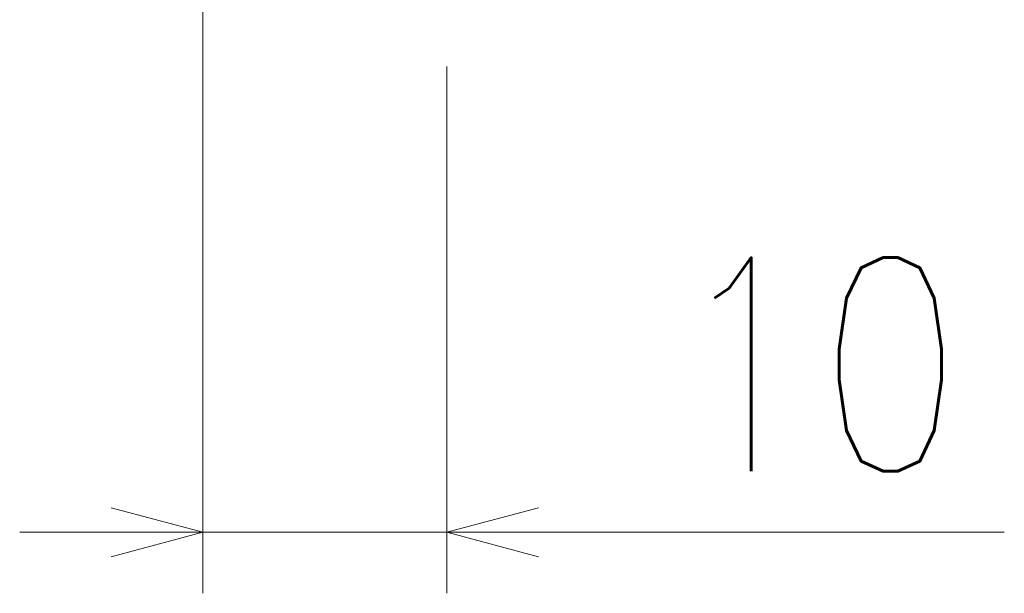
# Model space of a CAD drawing. Header units: millimetres. Extents: x 0 to 1071, y 0 to 742.
# Tile 114 of 130: x 759 to 800, y 403 to 427. Entities that reach past the tile are written whole.
import ezdxf

# ---------------------------------------------------------------- set-up
doc = ezdxf.new("R2010")
doc.units = ezdxf.units.MM
doc.header["$LTSCALE"] = 0.454724
doc.layers.add('NoLayerName_001', color=7, linetype='Continuous')
doc.styles.get("Standard").update_dxf_attribs({"font": 'txt', "bigfont": 'extfont2'})
doc.dimstyles.get("Standard").update_dxf_attribs({"dimtxt": 2.5, "dimasz": 2.5, "dimexe": 1, "dimexo": 1, "dimtad": 1, "dimdec": 3, "dimzin": 0, "dimdsep": 46, "dimtxsty": 'Standard', "dimcen": 2.5, "dimadec": 3, "dimazin": 0, "dimtfac": 0.75, "dimtdec": 3, "dimtmove": 0, "dimatfit": 3, "dimfxl": 1, "dimarcsym": 0})

# ---------------------------------------------------------------- blocks, each defined once
blk = doc.blocks.new('_OPEN30')
at = {"color": 0, "linetype": 'ByBlock', "lineweight": -2}
for p, q in [((-1, 0.267949), (0, 0)), ((0, 0), (-1, -0.267949)), ((0, 0), (-1, 0))]:
    blk.add_line(p, q, dxfattribs=at)
blk = doc.blocks.new('*D112')
at = {"layer": 'Defpoints', "color": 0}
for p in [(766.703, 444.589), (776.703, 427.089), (766.703, 405.506)]:
    blk.add_point(p, dxfattribs=at)
at = {"layer": 'NoLayerName_001', "color": 0, "linetype": 'Continuous', "lineweight": 13}
for p, q in [((766.703, 442.089), (766.703, 403.006)), ((776.703, 424.589), (776.703, 403.006)), ((762.953, 405.506), (759.203, 405.506)), ((776.703, 405.506), (766.703, 405.506)), ((776.703, 405.506), (799.537, 405.506)), ((780.453, 405.506), (784.203, 405.506))]:
    blk.add_line(p, q, dxfattribs=at)
at = {"layer": 'NoLayerName_001', "color": 0, "lineweight": 13, "xscale": 3.75, "yscale": 3.75, "zscale": 3.75}
blk.add_blockref('_OPEN30', (766.703, 405.506), dxfattribs=at)
at = {"layer": 'NoLayerName_001', "color": 0, "lineweight": 13, "xscale": 3.75, "yscale": 3.75, "zscale": 3.75, "rotation": 180}
blk.add_blockref('_OPEN30', (776.703, 405.506), dxfattribs=at)
at = {"layer": 'NoLayerName_001', "color": 0, "lineweight": 13, "insert": (791.87, 412.381), "char_height": 8.75, "attachment_point": 5}
blk.add_mtext('\\W0.8000;10', dxfattribs=at)

msp = doc.modelspace()

# ---------------------------------------------------------------- dimensions: what is measured, and where the dimension line sits
at = {"layer": 'NoLayerName_001', "color": 3, "linetype": 'Continuous', "lineweight": 13}
dim = msp.add_linear_dim(base=(766.703257, 405.505946), p1=(776.703257, 427.089454), p2=(766.703257, 444.589453), angle=180, text='\\W0.8000;<>', dimstyle='Standard', override={"dimtxt": 8.75, "dimasz": 3.75, "dimexe": 2.5, "dimexo": 2.5, "dimgap": 2.5, "dimzin": 8, "dimblk": 'OPEN30', "dimclrd": 0, "dimclre": 0, "dimclrt": 0, "dimtp": 0, "dimtm": 0, "dimlwd": 13, "dimlwe": 13}, dxfattribs=at)
dim.commit()
dim.dimension.update_dxf_attribs({"geometry": '*D112', "text_midpoint": (791.869924, 405.505946), "dimtype": 160})

doc.saveas('drawing.dxf')
